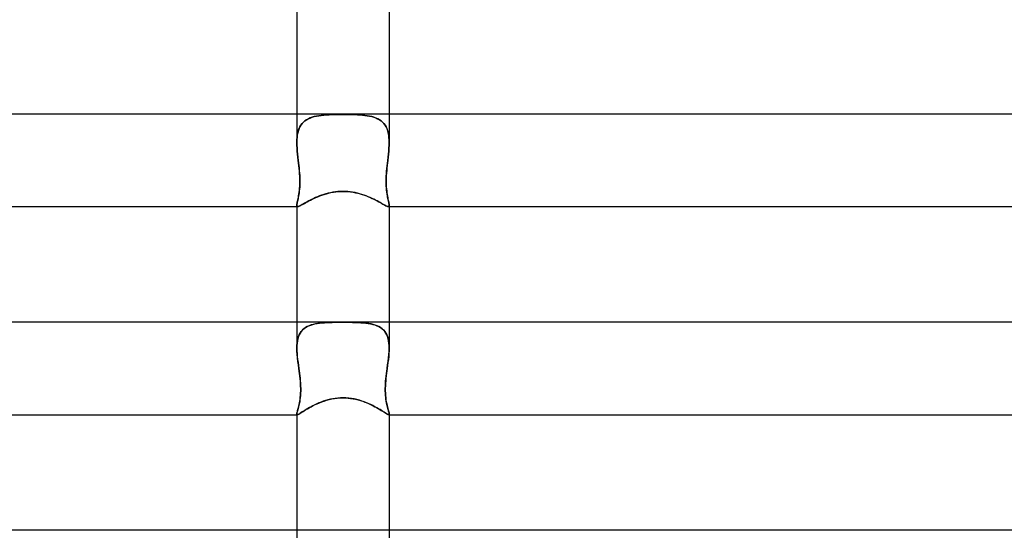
# Model space of a CAD drawing. Header units: millimetres. Extents: x -247 to 247, y -2 to 180.
# Tile 39 of 58: x -14 to 29, y 112 to 134. Entities that reach past the tile are written whole.
import ezdxf

# ---------------------------------------------------------------- set-up
doc = ezdxf.new("R2010")
doc.units = ezdxf.units.MM
doc.layers.add('HIDDEN', color=7, linetype='Continuous')
doc.layers.add('THICK', color=7, linetype='Continuous')

msp = doc.modelspace()

# ---------------------------------------------------------------- linework, layer by layer
at = {"layer": 'HIDDEN'}
for p, q in [((-2, 130), (-2, 128.78)), ((-1.774, 129.586), (-1.716, 129.647)), ((-1.71, 129.653), (-1.768, 129.592)), ((-1.716, 129.647), (-1.652, 129.702)), ((-1.646, 129.707), (-1.71, 129.653)), ((-1.652, 129.702), (-1.581, 129.751)), ((-1.576, 129.754), (-1.646, 129.707)), ((-1.581, 129.751), (-1.505, 129.793)), ((-1.5, 129.796), (-1.576, 129.754)), ((-1.505, 129.793), (-1.423, 129.83)), ((-1.419, 129.832), (-1.5, 129.796)), ((-1.423, 129.83), (-1.335, 129.862)), ((-1.333, 129.863), (-1.419, 129.832)), ((-1.335, 129.862), (-1.243, 129.889)), ((-1.242, 129.889), (-1.333, 129.863)), ((-1.243, 129.889), (-1.146, 129.912)), ((-1.148, 129.912), (-1.242, 129.889)), ((-1.049, 129.93), (-1.148, 129.912)), ((-1.146, 129.912), (-1.045, 129.93)), ((-0.947, 129.945), (-1.049, 129.93)), ((-1.045, 129.93), (-0.94, 129.945)), ((-0.842, 129.956), (-0.947, 129.945)), ((-0.94, 129.945), (-0.831, 129.957)), ((-0.734, 129.966), (-0.842, 129.956)), ((-0.831, 129.957), (-0.719, 129.967)), ((-0.622, 129.973), (-0.734, 129.966)), ((-0.719, 129.967), (-0.604, 129.974)), ((-0.505, 129.979), (-0.622, 129.973)), ((-0.604, 129.974), (-0.486, 129.979)), ((-0.385, 129.983), (-0.505, 129.979)), ((-0.486, 129.979), (-0.366, 129.983)), ((-0.26, 129.985), (-0.385, 129.983)), ((-0.366, 129.983), (-0.245, 129.986)), ((-0.132, 129.987), (-0.26, 129.985)), ((-0.245, 129.986), (-0.123, 129.987)), ((0, 129.987), (-0.132, 129.987)), ((-0.123, 129.987), (0, 129.987)), ((0.123, 129.987), (0, 129.987)), ((0, 129.987), (0.132, 129.987)), ((0.245, 129.986), (0.123, 129.987)), ((0.132, 129.987), (0.26, 129.985)), ((0.366, 129.983), (0.245, 129.986)), ((0.26, 129.985), (0.385, 129.983)), ((0.486, 129.979), (0.366, 129.983)), ((0.385, 129.983), (0.505, 129.979)), ((0.604, 129.974), (0.486, 129.979)), ((0.505, 129.979), (0.622, 129.973)), ((0.719, 129.967), (0.604, 129.974)), ((0.622, 129.973), (0.734, 129.966)), ((0.831, 129.957), (0.719, 129.967)), ((0.734, 129.966), (0.842, 129.956)), ((0.94, 129.945), (0.831, 129.957)), ((0.842, 129.956), (0.947, 129.945)), ((1.045, 129.93), (0.94, 129.945)), ((0.947, 129.945), (1.049, 129.93)), ((1.146, 129.912), (1.045, 129.93)), ((1.049, 129.93), (1.148, 129.912)), ((1.243, 129.889), (1.146, 129.912)), ((1.148, 129.912), (1.242, 129.889)), ((1.242, 129.889), (1.333, 129.863)), ((1.335, 129.862), (1.243, 129.889)), ((1.333, 129.863), (1.419, 129.832)), ((1.423, 129.83), (1.335, 129.862)), ((1.419, 129.832), (1.5, 129.796)), ((1.505, 129.793), (1.423, 129.83)), ((1.5, 129.796), (1.576, 129.754)), ((1.581, 129.751), (1.505, 129.793)), ((1.576, 129.754), (1.646, 129.707)), ((1.652, 129.702), (1.581, 129.751)), ((1.646, 129.707), (1.71, 129.653)), ((1.716, 129.647), (1.652, 129.702)), ((1.71, 129.653), (1.768, 129.592)), ((1.774, 129.586), (1.716, 129.647)), ((2, 130), (2, 128.78)), ((-1.959, 129.195), (-1.978, 129.098)), ((-1.961, 129.187), (-1.937, 129.278)), ((-1.934, 129.287), (-1.959, 129.195)), ((-1.937, 129.278), (-1.906, 129.364)), ((-1.903, 129.373), (-1.934, 129.287)), ((-1.906, 129.364), (-1.869, 129.444)), ((-1.865, 129.452), (-1.903, 129.373)), ((-1.869, 129.444), (-1.825, 129.518)), ((-1.82, 129.525), (-1.865, 129.452)), ((-1.825, 129.518), (-1.774, 129.586)), ((-1.768, 129.592), (-1.82, 129.525)), ((1.768, 129.592), (1.82, 129.525)), ((1.825, 129.518), (1.774, 129.586)), ((1.82, 129.525), (1.865, 129.452)), ((1.869, 129.444), (1.825, 129.518)), ((1.865, 129.452), (1.903, 129.373)), ((1.906, 129.364), (1.869, 129.444)), ((1.903, 129.373), (1.934, 129.287)), ((1.937, 129.278), (1.906, 129.364)), ((1.934, 129.287), (1.959, 129.195)), ((1.961, 129.187), (1.937, 129.278)), ((1.959, 129.195), (1.978, 129.098)), ((-1.998, 128.889), (-2, 128.779)), ((-2, 128.779), (-1.998, 128.886)), ((-1.998, 128.654), (-2, 128.779)), ((-2, 128.779), (-1.998, 128.655)), ((-1.991, 128.996), (-1.998, 128.889)), ((-1.998, 128.886), (-1.991, 128.99)), ((-1.978, 129.098), (-1.991, 128.996)), ((-1.991, 128.99), (-1.979, 129.091)), ((-1.979, 129.091), (-1.961, 129.187)), ((1.979, 129.091), (1.961, 129.187)), ((1.978, 129.098), (1.991, 128.996)), ((1.991, 128.99), (1.979, 129.091)), ((1.991, 128.996), (1.998, 128.889)), ((1.998, 128.886), (1.991, 128.99)), ((1.998, 128.889), (2, 128.779)), ((2, 128.779), (1.998, 128.886)), ((1.998, 128.654), (2, 128.779)), ((2, 128.779), (1.998, 128.655)), ((-1.998, 128.655), (-1.991, 128.528)), ((-1.991, 128.526), (-1.998, 128.654)), ((-1.991, 128.528), (-1.98, 128.398)), ((-1.98, 128.397), (-1.991, 128.526)), ((-1.98, 128.398), (-1.968, 128.266)), ((-1.967, 128.265), (-1.98, 128.397)), ((1.967, 128.265), (1.98, 128.397)), ((1.98, 128.398), (1.968, 128.266)), ((1.991, 128.528), (1.98, 128.398)), ((1.98, 128.397), (1.991, 128.526)), ((1.998, 128.655), (1.991, 128.528)), ((1.991, 128.526), (1.998, 128.654)), ((-1.968, 128.266), (-1.953, 128.134)), ((-1.953, 128.133), (-1.967, 128.265)), ((-1.953, 128.134), (-1.938, 128)), ((-1.938, 128), (-1.953, 128.133)), ((-1.924, 127.882), (-1.938, 128)), ((-1.938, 128), (-1.925, 127.89)), ((1.924, 127.883), (1.938, 128)), ((1.938, 128), (1.925, 127.89)), ((1.953, 128.134), (1.938, 128)), ((1.938, 128), (1.953, 128.133)), ((1.968, 128.266), (1.953, 128.134)), ((1.953, 128.133), (1.967, 128.265)), ((-1.925, 127.89), (-1.913, 127.779)), ((-1.911, 127.765), (-1.924, 127.882)), ((-1.913, 127.779), (-1.901, 127.669)), ((-1.899, 127.649), (-1.911, 127.765)), ((-1.901, 127.669), (-1.891, 127.56)), ((-1.889, 127.533), (-1.899, 127.649)), ((-1.891, 127.56), (-1.882, 127.452)), ((-1.88, 127.42), (-1.889, 127.533)), ((1.88, 127.42), (1.889, 127.533)), ((1.891, 127.56), (1.882, 127.452)), ((1.889, 127.533), (1.899, 127.649)), ((1.901, 127.669), (1.891, 127.56)), ((1.899, 127.649), (1.911, 127.765)), ((1.913, 127.779), (1.901, 127.669)), ((1.911, 127.765), (1.924, 127.883)), ((1.925, 127.89), (1.913, 127.779)), ((-1.882, 127.452), (-1.876, 127.345)), ((-1.874, 127.308), (-1.88, 127.42)), ((-1.876, 127.345), (-1.871, 127.241)), ((-1.87, 127.2), (-1.874, 127.308)), ((-1.871, 127.241), (-1.869, 127.139)), ((-1.868, 127.094), (-1.87, 127.2)), ((-1.869, 127.139), (-1.869, 127.039)), ((-1.869, 126.99), (-1.868, 127.094)), ((1.868, 127.094), (1.87, 127.2)), ((1.869, 126.991), (1.868, 127.094)), ((1.871, 127.241), (1.869, 127.139)), ((1.869, 127.139), (1.869, 127.039)), ((1.87, 127.2), (1.874, 127.309)), ((1.876, 127.345), (1.871, 127.241)), ((1.874, 127.309), (1.88, 127.42)), ((1.882, 127.452), (1.876, 127.345)), ((-1.891, 126.676), (-1.901, 126.597)), ((-1.897, 126.622), (-1.888, 126.706)), ((-1.883, 126.759), (-1.891, 126.676)), ((-1.888, 126.706), (-1.879, 126.795)), ((-1.876, 126.848), (-1.883, 126.759)), ((-1.879, 126.795), (-1.873, 126.89)), ((-1.871, 126.941), (-1.876, 126.848)), ((-1.873, 126.89), (-1.869, 126.99)), ((-1.869, 127.039), (-1.871, 126.941)), ((-0.418, 126.62), (-0.315, 126.635)), ((-0.315, 126.635), (-0.21, 126.646)), ((-0.21, 126.646), (-0.105, 126.652)), ((-0.105, 126.652), (0, 126.655)), ((0, 126.655), (0.109, 126.652)), ((0.109, 126.652), (0.219, 126.645)), ((0.219, 126.645), (0.328, 126.634)), ((0.328, 126.634), (0.435, 126.618)), ((1.869, 127.039), (1.871, 126.941)), ((1.873, 126.891), (1.869, 126.991)), ((1.871, 126.941), (1.876, 126.848)), ((1.879, 126.796), (1.873, 126.891)), ((1.876, 126.848), (1.883, 126.759)), ((1.888, 126.706), (1.879, 126.796)), ((1.883, 126.759), (1.891, 126.676)), ((1.897, 126.623), (1.888, 126.706)), ((1.891, 126.676), (1.901, 126.597)), ((-1.979, 126.187), (-1.968, 126.234)), ((-1.969, 126.229), (-1.979, 126.184)), ((-1.959, 126.279), (-1.969, 126.229)), ((-1.968, 126.234), (-1.957, 126.286)), ((-1.947, 126.333), (-1.959, 126.279)), ((-1.957, 126.286), (-1.945, 126.342)), ((-1.935, 126.392), (-1.947, 126.333)), ((-1.945, 126.342), (-1.933, 126.404)), ((-1.923, 126.456), (-1.935, 126.392)), ((-1.933, 126.404), (-1.92, 126.471)), ((-1.912, 126.524), (-1.923, 126.456)), ((-1.92, 126.471), (-1.909, 126.544)), ((-1.901, 126.597), (-1.912, 126.524)), ((-1.909, 126.544), (-1.897, 126.622)), ((-1.616, 126.172), (-1.553, 126.207)), ((-1.553, 126.207), (-1.485, 126.243)), ((-1.485, 126.243), (-1.414, 126.28)), ((-1.414, 126.28), (-1.338, 126.317)), ((-1.338, 126.317), (-1.259, 126.354)), ((-1.259, 126.354), (-1.177, 126.391)), ((-1.177, 126.391), (-1.091, 126.427)), ((-1.091, 126.427), (-1.003, 126.462)), ((-1.003, 126.462), (-0.911, 126.495)), ((-0.911, 126.495), (-0.817, 126.526)), ((-0.817, 126.526), (-0.72, 126.554)), ((-0.72, 126.554), (-0.621, 126.58)), ((-0.621, 126.58), (-0.521, 126.602)), ((-0.521, 126.602), (-0.418, 126.62)), ((0.435, 126.618), (0.539, 126.598)), ((0.539, 126.598), (0.64, 126.575)), ((0.64, 126.575), (0.738, 126.549)), ((0.738, 126.549), (0.833, 126.521)), ((0.833, 126.521), (0.926, 126.49)), ((0.926, 126.49), (1.014, 126.458)), ((1.014, 126.458), (1.1, 126.424)), ((1.1, 126.424), (1.184, 126.388)), ((1.184, 126.388), (1.264, 126.352)), ((1.264, 126.352), (1.341, 126.316)), ((1.341, 126.316), (1.415, 126.279)), ((1.415, 126.279), (1.485, 126.243)), ((1.485, 126.243), (1.552, 126.207)), ((1.552, 126.207), (1.614, 126.173)), ((1.909, 126.544), (1.897, 126.623)), ((1.901, 126.597), (1.912, 126.524)), ((1.92, 126.472), (1.909, 126.544)), ((1.912, 126.524), (1.923, 126.456)), ((1.933, 126.404), (1.92, 126.472)), ((1.923, 126.456), (1.935, 126.392)), ((1.945, 126.343), (1.933, 126.404)), ((1.935, 126.392), (1.947, 126.333)), ((1.957, 126.286), (1.945, 126.343)), ((1.947, 126.333), (1.959, 126.279)), ((1.968, 126.234), (1.957, 126.286)), ((1.959, 126.279), (1.969, 126.229)), ((1.979, 126.187), (1.968, 126.234)), ((1.969, 126.229), (1.979, 126.184)), ((-2, 126.05), (-1.998, 126.077)), ((-1.998, 126.076), (-2, 126.051)), ((-2, 126.051), (-1.999, 126.035)), ((-1.999, 126.035), (-2, 126.05)), ((-2, 126.05), (-2, 126)), ((-1.996, 126.022), (-1.999, 126.035)), ((-1.999, 126.035), (-1.997, 126.023)), ((-1.998, 126.077), (-1.994, 126.108)), ((-1.994, 126.107), (-1.998, 126.076)), ((-1.997, 126.023), (-1.992, 126.013)), ((-1.992, 126.013), (-1.996, 126.022)), ((-1.994, 126.108), (-1.987, 126.145)), ((-1.988, 126.143), (-1.994, 126.107)), ((-1.985, 126.006), (-1.992, 126.013)), ((-1.992, 126.013), (-1.985, 126.006)), ((-1.979, 126.184), (-1.988, 126.143)), ((-1.987, 126.145), (-1.979, 126.187)), ((-1.976, 126.001), (-1.985, 126.006)), ((-1.985, 126.006), (-1.977, 126.002)), ((-1.977, 126.002), (-1.965, 126)), ((-1.965, 126), (-1.976, 126.001)), ((-1.965, 126), (-1.946, 126.002)), ((-1.946, 126.002), (-1.922, 126.009)), ((-1.922, 126.009), (-1.893, 126.021)), ((-1.893, 126.021), (-1.859, 126.038)), ((-1.859, 126.038), (-1.82, 126.058)), ((-1.82, 126.058), (-1.776, 126.082)), ((-1.776, 126.082), (-1.728, 126.109)), ((-1.728, 126.109), (-1.674, 126.14)), ((-1.674, 126.14), (-1.616, 126.172)), ((1.614, 126.173), (1.672, 126.141)), ((1.672, 126.141), (1.725, 126.111)), ((1.725, 126.111), (1.774, 126.083)), ((1.774, 126.083), (1.818, 126.059)), ((1.818, 126.059), (1.858, 126.039)), ((1.858, 126.039), (1.892, 126.022)), ((1.892, 126.022), (1.921, 126.01)), ((1.921, 126.01), (1.945, 126.002)), ((1.945, 126.002), (1.965, 126)), ((1.977, 126.002), (1.965, 126)), ((1.965, 126), (1.976, 126.001)), ((1.976, 126.001), (1.985, 126.006)), ((1.985, 126.006), (1.977, 126.002)), ((1.987, 126.145), (1.979, 126.187)), ((1.979, 126.184), (1.988, 126.143)), ((1.985, 126.006), (1.992, 126.013)), ((1.992, 126.013), (1.985, 126.006)), ((1.994, 126.108), (1.987, 126.145)), ((1.988, 126.143), (1.994, 126.107)), ((1.997, 126.023), (1.992, 126.013)), ((1.992, 126.013), (1.996, 126.022)), ((1.998, 126.077), (1.994, 126.108)), ((1.994, 126.107), (1.998, 126.076)), ((1.996, 126.022), (1.999, 126.035)), ((1.999, 126.035), (1.997, 126.023)), ((2, 126.051), (1.998, 126.077)), ((1.998, 126.076), (2, 126.051)), ((1.999, 126.035), (2, 126.051)), ((2, 126.051), (1.999, 126.035)), ((2, 126.05), (2, 126)), ((-2, 121), (-2, 119.885)), ((-1.752, 120.663), (-1.807, 120.6)), ((-1.755, 120.661), (-1.694, 120.716)), ((-1.69, 120.719), (-1.752, 120.663)), ((-1.694, 120.716), (-1.628, 120.764)), ((-1.622, 120.768), (-1.69, 120.719)), ((-1.628, 120.764), (-1.555, 120.807)), ((-1.548, 120.811), (-1.622, 120.768)), ((-1.555, 120.807), (-1.477, 120.844)), ((-1.468, 120.848), (-1.548, 120.811)), ((-1.477, 120.844), (-1.394, 120.875)), ((-1.382, 120.879), (-1.468, 120.848)), ((-1.394, 120.875), (-1.306, 120.902)), ((-1.291, 120.906), (-1.382, 120.879)), ((-1.306, 120.902), (-1.214, 120.924)), ((-1.195, 120.928), (-1.291, 120.906)), ((-1.214, 120.924), (-1.118, 120.942)), ((-1.094, 120.946), (-1.195, 120.928)), ((-1.118, 120.942), (-1.017, 120.956)), ((-0.99, 120.96), (-1.094, 120.946)), ((-1.017, 120.956), (-0.914, 120.968)), ((-0.882, 120.971), (-0.99, 120.96)), ((-0.914, 120.968), (-0.807, 120.977)), ((-0.77, 120.979), (-0.882, 120.971)), ((-0.807, 120.977), (-0.697, 120.983)), ((-0.654, 120.985), (-0.77, 120.979)), ((-0.697, 120.983), (-0.585, 120.988)), ((-0.534, 120.99), (-0.654, 120.985)), ((-0.585, 120.988), (-0.471, 120.991)), ((-0.408, 120.993), (-0.534, 120.99)), ((-0.471, 120.991), (-0.355, 120.994)), ((-0.276, 120.995), (-0.408, 120.993)), ((-0.355, 120.994), (-0.238, 120.995)), ((-0.141, 120.996), (-0.276, 120.995)), ((-0.238, 120.995), (-0.119, 120.996)), ((0, 120.996), (-0.141, 120.996)), ((-0.119, 120.996), (0, 120.996)), ((0.119, 120.996), (0, 120.996)), ((0, 120.996), (0.141, 120.996)), ((0.238, 120.995), (0.119, 120.996)), ((0.141, 120.996), (0.276, 120.995)), ((0.355, 120.994), (0.238, 120.995)), ((0.276, 120.995), (0.407, 120.993)), ((0.471, 120.991), (0.355, 120.994)), ((0.407, 120.993), (0.533, 120.99)), ((0.585, 120.988), (0.471, 120.991)), ((0.533, 120.99), (0.654, 120.985)), ((0.697, 120.983), (0.585, 120.988)), ((0.654, 120.985), (0.77, 120.979)), ((0.807, 120.977), (0.697, 120.983)), ((0.77, 120.979), (0.882, 120.971)), ((0.914, 120.968), (0.807, 120.977)), ((0.882, 120.971), (0.99, 120.96)), ((1.017, 120.956), (0.914, 120.968)), ((0.99, 120.96), (1.094, 120.946)), ((1.118, 120.942), (1.017, 120.956)), ((1.094, 120.946), (1.195, 120.928)), ((1.214, 120.924), (1.118, 120.942)), ((1.195, 120.928), (1.29, 120.906)), ((1.306, 120.902), (1.214, 120.924)), ((1.29, 120.906), (1.382, 120.879)), ((1.394, 120.875), (1.306, 120.902)), ((1.382, 120.879), (1.468, 120.848)), ((1.477, 120.844), (1.394, 120.875)), ((1.468, 120.848), (1.548, 120.811)), ((1.555, 120.807), (1.477, 120.844)), ((1.548, 120.811), (1.622, 120.768)), ((1.628, 120.764), (1.555, 120.807)), ((1.622, 120.768), (1.69, 120.719)), ((1.694, 120.716), (1.628, 120.764)), ((1.69, 120.719), (1.752, 120.663)), ((1.755, 120.661), (1.694, 120.716)), ((1.752, 120.663), (1.807, 120.601)), ((2, 121), (2, 119.885)), ((-1.976, 120.193), (-1.956, 120.287)), ((-1.956, 120.286), (-1.976, 120.192)), ((-1.956, 120.287), (-1.929, 120.374)), ((-1.93, 120.374), (-1.956, 120.286)), ((-1.896, 120.456), (-1.93, 120.374)), ((-1.929, 120.374), (-1.896, 120.455)), ((-1.855, 120.531), (-1.896, 120.456)), ((-1.896, 120.455), (-1.856, 120.53)), ((-1.856, 120.53), (-1.809, 120.599)), ((-1.807, 120.6), (-1.855, 120.531)), ((-1.809, 120.599), (-1.755, 120.661)), ((1.809, 120.599), (1.755, 120.661)), ((1.807, 120.601), (1.855, 120.532)), ((1.856, 120.53), (1.809, 120.599)), ((1.855, 120.532), (1.896, 120.456)), ((1.896, 120.455), (1.856, 120.53)), ((1.896, 120.456), (1.929, 120.374)), ((1.929, 120.374), (1.896, 120.455)), ((1.956, 120.287), (1.929, 120.374)), ((1.929, 120.374), (1.956, 120.286)), ((1.976, 120.193), (1.956, 120.287)), ((1.956, 120.286), (1.976, 120.192)), ((-2, 119.884), (-1.998, 119.992)), ((-1.998, 119.991), (-2, 119.884)), ((-1.996, 119.745), (-2, 119.884)), ((-2, 119.884), (-1.997, 119.764)), ((-1.998, 119.992), (-1.99, 120.095)), ((-1.99, 120.094), (-1.998, 119.991)), ((-1.99, 120.095), (-1.976, 120.193)), ((-1.976, 120.192), (-1.99, 120.094)), ((1.99, 120.095), (1.976, 120.193)), ((1.976, 120.192), (1.99, 120.094)), ((1.998, 119.992), (1.99, 120.095)), ((1.99, 120.094), (1.998, 119.991)), ((1.996, 119.745), (2, 119.884)), ((2, 119.884), (1.997, 119.765)), ((2, 119.884), (1.998, 119.992)), ((1.998, 119.991), (2, 119.884)), ((-1.997, 119.764), (-1.99, 119.642)), ((-1.987, 119.601), (-1.996, 119.745)), ((-1.99, 119.642), (-1.979, 119.516)), ((-1.972, 119.454), (-1.987, 119.601)), ((-1.979, 119.516), (-1.964, 119.388)), ((-1.954, 119.305), (-1.972, 119.454)), ((-1.964, 119.388), (-1.948, 119.26)), ((1.964, 119.389), (1.948, 119.26)), ((1.954, 119.305), (1.972, 119.454)), ((1.979, 119.516), (1.964, 119.389)), ((1.972, 119.454), (1.987, 119.601)), ((1.99, 119.642), (1.979, 119.516)), ((1.987, 119.601), (1.996, 119.745)), ((1.997, 119.765), (1.99, 119.642)), ((-1.934, 119.153), (-1.954, 119.305)), ((-1.948, 119.26), (-1.93, 119.13)), ((-1.912, 119), (-1.934, 119.153)), ((-1.93, 119.13), (-1.912, 119)), ((-1.897, 118.888), (-1.912, 119)), ((-1.912, 119), (-1.898, 118.894)), ((1.897, 118.888), (1.912, 119)), ((1.912, 119), (1.898, 118.894)), ((1.912, 119), (1.934, 119.153)), ((1.93, 119.13), (1.912, 119)), ((1.948, 119.26), (1.93, 119.13)), ((1.934, 119.153), (1.954, 119.305)), ((-1.898, 118.894), (-1.884, 118.789)), ((-1.882, 118.777), (-1.897, 118.888)), ((-1.884, 118.789), (-1.871, 118.682)), ((-1.869, 118.665), (-1.882, 118.777)), ((-1.871, 118.682), (-1.859, 118.575)), ((-1.857, 118.555), (-1.869, 118.665)), ((-1.859, 118.575), (-1.849, 118.466)), ((-1.847, 118.446), (-1.857, 118.555)), ((1.847, 118.446), (1.857, 118.555)), ((1.859, 118.575), (1.849, 118.466)), ((1.857, 118.555), (1.869, 118.665)), ((1.871, 118.682), (1.859, 118.575)), ((1.869, 118.665), (1.882, 118.777)), ((1.884, 118.789), (1.871, 118.682)), ((1.882, 118.777), (1.897, 118.888)), ((1.898, 118.894), (1.884, 118.789)), ((-1.849, 118.466), (-1.84, 118.357)), ((-1.839, 118.339), (-1.847, 118.446)), ((-1.84, 118.357), (-1.834, 118.248)), ((-1.834, 118.233), (-1.839, 118.339)), ((-1.834, 118.248), (-1.831, 118.139)), ((-1.831, 118.13), (-1.834, 118.233)), ((-1.831, 118.139), (-1.832, 118.031)), ((-1.832, 118.029), (-1.831, 118.13)), ((1.834, 118.248), (1.831, 118.139)), ((1.831, 118.13), (1.834, 118.233)), ((1.831, 118.139), (1.832, 118.031)), ((1.832, 118.029), (1.831, 118.13)), ((1.84, 118.357), (1.834, 118.248)), ((1.834, 118.233), (1.839, 118.339)), ((1.839, 118.339), (1.847, 118.446)), ((1.849, 118.466), (1.84, 118.357)), ((-1.851, 117.731), (-1.862, 117.641)), ((-1.859, 117.666), (-1.849, 117.749)), ((-1.842, 117.826), (-1.851, 117.731)), ((-1.849, 117.749), (-1.84, 117.838)), ((-1.835, 117.926), (-1.842, 117.826)), ((-1.84, 117.838), (-1.835, 117.931)), ((-1.832, 118.031), (-1.835, 117.926)), ((-1.835, 117.931), (-1.832, 118.029)), ((-0.602, 117.654), (-0.488, 117.679)), ((-0.488, 117.679), (-0.37, 117.7)), ((-0.37, 117.7), (-0.249, 117.716)), ((-0.249, 117.716), (-0.125, 117.726)), ((-0.125, 117.726), (0, 117.729)), ((0, 117.729), (0.111, 117.726)), ((0.111, 117.726), (0.222, 117.718)), ((0.222, 117.718), (0.332, 117.706)), ((0.332, 117.706), (0.441, 117.689)), ((0.441, 117.689), (0.548, 117.667)), ((1.832, 118.031), (1.835, 117.926)), ((1.835, 117.931), (1.832, 118.029)), ((1.84, 117.838), (1.835, 117.931)), ((1.835, 117.926), (1.842, 117.826)), ((1.849, 117.749), (1.84, 117.838)), ((1.842, 117.826), (1.851, 117.731)), ((1.859, 117.666), (1.849, 117.749)), ((1.851, 117.731), (1.862, 117.641)), ((-1.94, 117.269), (-1.956, 117.213)), ((-1.953, 117.223), (-1.939, 117.272)), ((-1.924, 117.332), (-1.94, 117.269)), ((-1.939, 117.272), (-1.925, 117.326)), ((-1.925, 117.326), (-1.911, 117.384)), ((-1.907, 117.4), (-1.924, 117.332)), ((-1.911, 117.384), (-1.897, 117.447)), ((-1.891, 117.475), (-1.907, 117.4)), ((-1.897, 117.447), (-1.883, 117.515)), ((-1.876, 117.555), (-1.891, 117.475)), ((-1.883, 117.515), (-1.87, 117.588)), ((-1.862, 117.641), (-1.876, 117.555)), ((-1.87, 117.588), (-1.859, 117.666)), ((-1.606, 117.217), (-1.536, 117.259)), ((-1.536, 117.259), (-1.46, 117.302)), ((-1.46, 117.302), (-1.38, 117.346)), ((-1.38, 117.346), (-1.295, 117.39)), ((-1.295, 117.39), (-1.207, 117.434)), ((-1.207, 117.434), (-1.115, 117.476)), ((-1.115, 117.476), (-1.019, 117.517)), ((-1.019, 117.517), (-0.921, 117.555)), ((-0.921, 117.555), (-0.819, 117.591)), ((-0.819, 117.591), (-0.712, 117.624)), ((-0.712, 117.624), (-0.602, 117.654)), ((0.548, 117.667), (0.654, 117.641)), ((0.654, 117.641), (0.756, 117.611)), ((0.756, 117.611), (0.856, 117.579)), ((0.856, 117.579), (0.952, 117.543)), ((0.952, 117.543), (1.045, 117.506)), ((1.045, 117.506), (1.135, 117.467)), ((1.135, 117.467), (1.221, 117.427)), ((1.221, 117.427), (1.303, 117.386)), ((1.303, 117.386), (1.382, 117.345)), ((1.382, 117.345), (1.456, 117.304)), ((1.456, 117.304), (1.527, 117.264)), ((1.527, 117.264), (1.593, 117.225)), ((1.87, 117.588), (1.859, 117.666)), ((1.862, 117.641), (1.876, 117.555)), ((1.883, 117.515), (1.87, 117.588)), ((1.876, 117.555), (1.891, 117.475)), ((1.897, 117.447), (1.883, 117.515)), ((1.891, 117.475), (1.907, 117.4)), ((1.911, 117.384), (1.897, 117.447)), ((1.907, 117.4), (1.924, 117.332)), ((1.925, 117.326), (1.911, 117.384)), ((1.924, 117.332), (1.94, 117.269)), ((1.939, 117.272), (1.925, 117.326)), ((1.953, 117.223), (1.939, 117.272)), ((1.94, 117.269), (1.956, 117.213)), ((-1.998, 117.051), (-2, 117.028)), ((-2, 117.028), (-1.998, 117.048)), ((-2, 117.02), (-2, 117.028)), ((-2, 117.028), (-2, 117.02)), ((-2, 117.028), (-2, 117)), ((-1.998, 117.013), (-2, 117.02)), ((-2, 117.02), (-1.998, 117.013)), ((-1.992, 117.082), (-1.998, 117.051)), ((-1.998, 117.048), (-1.994, 117.073)), ((-1.995, 117.007), (-1.998, 117.013)), ((-1.998, 117.013), (-1.995, 117.007)), ((-1.992, 117.003), (-1.995, 117.007)), ((-1.995, 117.007), (-1.992, 117.003)), ((-1.994, 117.073), (-1.986, 117.103)), ((-1.982, 117.119), (-1.992, 117.082)), ((-1.987, 117.001), (-1.992, 117.003)), ((-1.992, 117.003), (-1.987, 117.001)), ((-1.98, 117), (-1.987, 117.001)), ((-1.987, 117.001), (-1.98, 117)), ((-1.986, 117.103), (-1.977, 117.138)), ((-1.97, 117.162), (-1.982, 117.119)), ((-1.98, 117), (-1.963, 117.003)), ((-1.977, 117.138), (-1.965, 117.178)), ((-1.956, 117.213), (-1.97, 117.162)), ((-1.965, 117.178), (-1.953, 117.223)), ((-1.963, 117.003), (-1.94, 117.012)), ((-1.94, 117.012), (-1.91, 117.028)), ((-1.91, 117.028), (-1.875, 117.048)), ((-1.875, 117.048), (-1.833, 117.074)), ((-1.833, 117.074), (-1.786, 117.104)), ((-1.786, 117.104), (-1.731, 117.139)), ((-1.731, 117.139), (-1.671, 117.177)), ((-1.671, 117.177), (-1.606, 117.217)), ((1.593, 117.225), (1.655, 117.187)), ((1.655, 117.187), (1.712, 117.151)), ((1.712, 117.151), (1.764, 117.118)), ((1.764, 117.118), (1.81, 117.089)), ((1.81, 117.089), (1.852, 117.063)), ((1.852, 117.063), (1.888, 117.041)), ((1.888, 117.041), (1.919, 117.023)), ((1.919, 117.023), (1.944, 117.01)), ((1.944, 117.01), (1.965, 117.003)), ((1.965, 117.178), (1.953, 117.223)), ((1.956, 117.213), (1.97, 117.162)), ((1.977, 117.138), (1.965, 117.178)), ((1.965, 117.003), (1.98, 117)), ((1.97, 117.162), (1.982, 117.119)), ((1.986, 117.103), (1.977, 117.138)), ((1.98, 117), (1.987, 117.001)), ((1.987, 117.001), (1.98, 117)), ((1.982, 117.119), (1.992, 117.082)), ((1.994, 117.073), (1.986, 117.103)), ((1.987, 117.001), (1.992, 117.003)), ((1.992, 117.003), (1.987, 117.001)), ((1.992, 117.082), (1.998, 117.051)), ((1.992, 117.003), (1.995, 117.007)), ((1.995, 117.007), (1.992, 117.003)), ((1.998, 117.048), (1.994, 117.073)), ((1.995, 117.007), (1.998, 117.013)), ((1.998, 117.013), (1.995, 117.007)), ((1.998, 117.051), (2, 117.028)), ((2, 117.028), (1.998, 117.048)), ((1.998, 117.013), (2, 117.02)), ((2, 117.02), (1.998, 117.013)), ((2, 117.02), (2, 117.028)), ((2, 117.028), (2, 117.02)), ((2, 117.028), (2, 117)), ((-2, 112), (-2, 110.983)), ((2, 112), (2, 110.983))]:
    msp.add_line(p, q, dxfattribs=at)
at = {"layer": 'THICK'}
for p, q in [((-2, 135), (-2, 130)), ((2, 135), (2, 130)), ((0, 130), (-174, 130)), ((174, 130), (0, 130)), ((-0.328, 126.634), (-0.435, 126.618)), ((-0.219, 126.645), (-0.328, 126.634)), ((-0.109, 126.652), (-0.219, 126.645)), ((0, 126.655), (-0.109, 126.652)), ((0.105, 126.652), (0, 126.655)), ((0.21, 126.646), (0.105, 126.652)), ((0.315, 126.635), (0.21, 126.646)), ((0.418, 126.62), (0.315, 126.635)), ((-1.552, 126.207), (-1.614, 126.173)), ((-1.485, 126.243), (-1.552, 126.207)), ((-1.415, 126.279), (-1.485, 126.243)), ((-1.341, 126.316), (-1.415, 126.279)), ((-1.264, 126.352), (-1.341, 126.316)), ((-1.184, 126.388), (-1.264, 126.352)), ((-1.1, 126.424), (-1.184, 126.388)), ((-1.014, 126.458), (-1.1, 126.424)), ((-0.926, 126.49), (-1.014, 126.458)), ((-0.833, 126.521), (-0.926, 126.49)), ((-0.738, 126.549), (-0.833, 126.521)), ((-0.64, 126.575), (-0.738, 126.549)), ((-0.539, 126.598), (-0.64, 126.575)), ((-0.435, 126.618), (-0.539, 126.598)), ((0.521, 126.602), (0.418, 126.62)), ((0.621, 126.58), (0.521, 126.602)), ((0.72, 126.554), (0.621, 126.58)), ((0.817, 126.526), (0.72, 126.554)), ((0.911, 126.495), (0.817, 126.526)), ((1.003, 126.462), (0.911, 126.495)), ((1.091, 126.427), (1.003, 126.462)), ((1.177, 126.391), (1.091, 126.427)), ((1.259, 126.354), (1.177, 126.391)), ((1.338, 126.317), (1.259, 126.354)), ((1.414, 126.28), (1.338, 126.317)), ((1.485, 126.243), (1.414, 126.28)), ((1.553, 126.207), (1.485, 126.243)), ((1.616, 126.172), (1.553, 126.207)), ((-149.697, 126), (-1.965, 126)), ((-2, 126), (-2, 121)), ((-1.945, 126.002), (-1.965, 126)), ((-1.921, 126.01), (-1.945, 126.002)), ((-1.892, 126.022), (-1.921, 126.01)), ((-1.858, 126.039), (-1.892, 126.022)), ((-1.818, 126.059), (-1.858, 126.039)), ((-1.774, 126.083), (-1.818, 126.059)), ((-1.725, 126.111), (-1.774, 126.083)), ((-1.672, 126.141), (-1.725, 126.111)), ((-1.614, 126.173), (-1.672, 126.141)), ((1.674, 126.14), (1.616, 126.172)), ((1.728, 126.109), (1.674, 126.14)), ((1.776, 126.082), (1.728, 126.109)), ((1.82, 126.058), (1.776, 126.082)), ((1.859, 126.038), (1.82, 126.058)), ((1.893, 126.021), (1.859, 126.038)), ((1.922, 126.009), (1.893, 126.021)), ((1.946, 126.002), (1.922, 126.009)), ((1.965, 126), (1.946, 126.002)), ((1.965, 126), (149.697, 126)), ((2, 126), (2, 121)), ((0, 121), (-178.5, 121)), ((178.5, 121), (0, 121)), ((-0.441, 117.689), (-0.548, 117.667)), ((-0.332, 117.706), (-0.441, 117.689)), ((-0.222, 117.718), (-0.332, 117.706)), ((-0.111, 117.726), (-0.222, 117.718)), ((0, 117.729), (-0.111, 117.726)), ((0.125, 117.726), (0, 117.729)), ((0.249, 117.716), (0.125, 117.726)), ((0.37, 117.7), (0.249, 117.716)), ((0.488, 117.679), (0.37, 117.7)), ((0.602, 117.654), (0.488, 117.679)), ((-1.527, 117.264), (-1.593, 117.225)), ((-1.456, 117.304), (-1.527, 117.264)), ((-1.382, 117.345), (-1.456, 117.304)), ((-1.303, 117.386), (-1.382, 117.345)), ((-1.221, 117.427), (-1.303, 117.386)), ((-1.135, 117.467), (-1.221, 117.427)), ((-1.045, 117.506), (-1.135, 117.467)), ((-0.952, 117.543), (-1.045, 117.506)), ((-0.856, 117.579), (-0.952, 117.543)), ((-0.756, 117.611), (-0.856, 117.579)), ((-0.654, 117.641), (-0.756, 117.611)), ((-0.548, 117.667), (-0.654, 117.641)), ((0.712, 117.624), (0.602, 117.654)), ((0.819, 117.591), (0.712, 117.624)), ((0.921, 117.555), (0.819, 117.591)), ((1.019, 117.517), (0.921, 117.555)), ((1.115, 117.476), (1.019, 117.517)), ((1.207, 117.434), (1.115, 117.476)), ((1.295, 117.39), (1.207, 117.434)), ((1.38, 117.346), (1.295, 117.39)), ((1.46, 117.302), (1.38, 117.346)), ((1.536, 117.259), (1.46, 117.302)), ((1.606, 117.217), (1.536, 117.259)), ((-153.586, 117), (-1.98, 117)), ((-2, 117), (-2, 112)), ((-1.965, 117.003), (-1.98, 117)), ((-1.944, 117.01), (-1.965, 117.003)), ((-1.919, 117.023), (-1.944, 117.01)), ((-1.888, 117.041), (-1.919, 117.023)), ((-1.852, 117.063), (-1.888, 117.041)), ((-1.81, 117.089), (-1.852, 117.063)), ((-1.764, 117.118), (-1.81, 117.089)), ((-1.712, 117.151), (-1.764, 117.118)), ((-1.655, 117.187), (-1.712, 117.151)), ((-1.593, 117.225), (-1.655, 117.187)), ((1.671, 117.177), (1.606, 117.217)), ((1.731, 117.139), (1.671, 117.177)), ((1.786, 117.104), (1.731, 117.139)), ((1.833, 117.074), (1.786, 117.104)), ((1.875, 117.048), (1.833, 117.074)), ((1.91, 117.028), (1.875, 117.048)), ((1.94, 117.012), (1.91, 117.028)), ((1.963, 117.003), (1.94, 117.012)), ((1.98, 117), (1.963, 117.003)), ((1.98, 117), (153.586, 117)), ((2, 117), (2, 112)), ((0, 112), (-183, 112)), ((183, 112), (0, 112))]:
    msp.add_line(p, q, dxfattribs=at)

doc.saveas('drawing.dxf')
